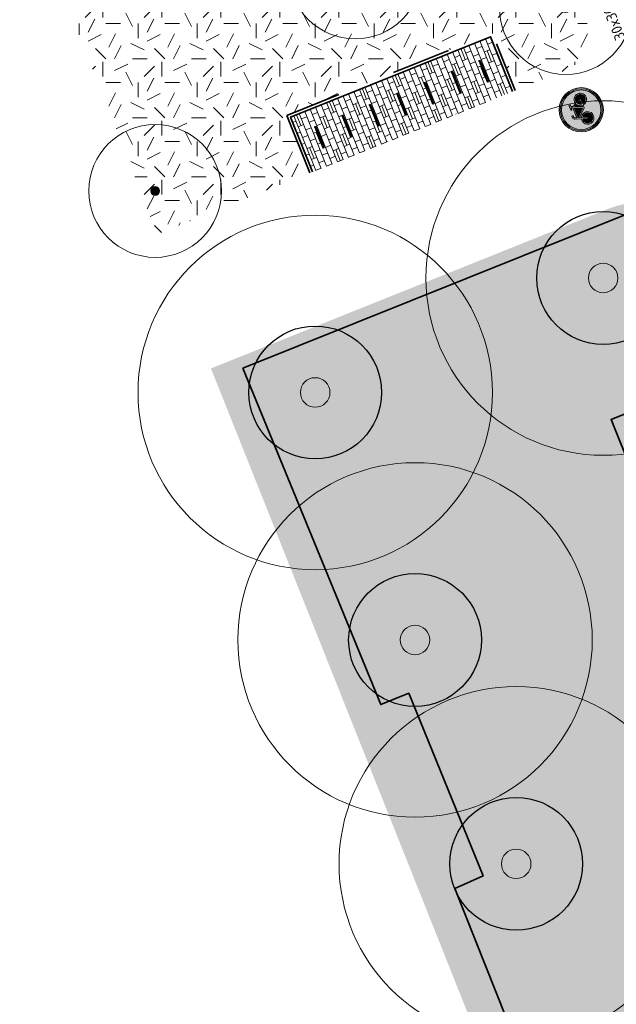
# Model space of a CAD drawing. Header units: metres. Extents: x 126075 to 126745, y 502461 to 502767.
# Tile 45 of 94: x 126466 to 126486, y 502608 to 502641. Entities that reach past the tile are written whole.
import ezdxf
from ezdxf.enums import TextEntityAlignment as Align

# ---------------------------------------------------------------- set-up
doc = ezdxf.new("R2010")
doc.units = ezdxf.units.M
doc.linetypes.add('VH-OPSLUITBAND-SO', pattern=[10, 4, -2, 2, -2])
doc.layers.get('0').update_dxf_attribs({"linetype": 'CONTINUOUS'})
for name, color, linetype, lineweight in [('B-WE-GR-BOOM-S', 90, 'CONTINUOUS', 18), ('B-XX-GR-BOOM-T25', 7, 'CONTINUOUS', 25), ('N-WE-GR-GRAS-A-200', 62, 'CONTINUOUS', 18), ('N-WE-IE-MEUBILAIR_WEGMEUBILAIR-S', 7, 'CONTINUOUS', 25), ('N-WE-VH-HALFVERHARDING_GRASBETONSTEEN-A-200', 132, 'CONTINUOUS', 18), ('N-WE-VH-KANTOPSLUITING_OPSLUITBAND_100X200-G', 150, 'VH-OPSLUITBAND-SO', 35), ('N-WE-VH-KANTOPSLUITING_VOORKANTBAND-G', 50, 'CONTINUOUS', 35), ('N-WE-VH-OPENVERHARDING_TEGEL_300X300_DUN_HALFSTEENS-S-200', 252, 'CONTINUOUS', 25), ('N-WE-VW-VERKEERSTEKEN_BORD_G-S-200', 7, 'CONTINUOUS', 25), ('N01-WE-IE-TERREINAFSCHEIDING_KUNSTMATIG_HEKWERK-G', 20, 'IE-TERREINAFSCHEIDING_KUNSTMATIG-SO', 35)]:
    doc.layers.add(name, color=color, linetype=linetype, lineweight=lineweight)
doc.layers.add('vrije wortelruimte', color=4, linetype='CONTINUOUS', plot=False)
doc.styles.add('NLCS-ISO', font='NLCS-ISO.ttf')
doc.styles.add('NLCS-ISO-M200-T25', font='NLCS-ISO.ttf', dxfattribs={"height": 0.5})
doc.linetypes.add('IE-TERREINAFSCHEIDING_KUNSTMATIG-SO', pattern='A,4,[82,NLCS.SHX,S=0.75,R=90,X=0,Y=0],4,-2', length=10)

# ---------------------------------------------------------------- blocks, each defined once
blk = doc.blocks.new('SVH-TEGEL_300X300_DUN_HALFST-SO')
for p, q in [((-4.499999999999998, -1.726071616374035), (-4.499999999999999, 1.726071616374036)), ((-3.614576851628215, 2.25), (-2.999999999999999, 2.25)), ((-2.999999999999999, -2.498230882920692), (-2.999999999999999, 2.498230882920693)), ((-1.499999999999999, -2.863260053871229), (-1.499999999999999, 2.863260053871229)), ((-1.499999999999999, 2.25), (0, 2.25)), ((1.110223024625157e-15, -2.975), (1.110223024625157e-15, 2.975)), ((1.500000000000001, -2.863260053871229), (1.500000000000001, 2.863260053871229)), ((1.5, 2.25), (3, 2.25)), ((3, -2.498230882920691), (3, 2.498230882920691)), ((4.500000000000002, -1.726071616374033), (4.5, 1.726071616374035)), ((-5.525, 0), (-4.5, 0)), ((-4.771312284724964, 1.5), (-4.499999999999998, 1.5)), ((-4.499999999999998, 0.7500000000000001), (-2.999999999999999, 0.7500000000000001)), ((-2.999999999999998, 1.5), (-1.499999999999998, 1.5)), ((-2.999999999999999, 0), (-1.499999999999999, 0)), ((-1.499999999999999, 0.7500000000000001), (1.110223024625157e-15, 0.7500000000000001)), ((2.220446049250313e-15, 1.5), (1.500000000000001, 1.5)), ((0, 0), (1.500000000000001, 0)), ((1.500000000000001, 0.7500000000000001), (3, 0.7500000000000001)), ((3.000000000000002, 1.5), (4.500000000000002, 1.5)), ((3, 0), (4.500000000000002, 0)), ((4.500000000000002, 0.7500000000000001), (5.346547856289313, 0.7500000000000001)), ((-4.771312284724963, -1.5), (-4.5, -1.5)), ((-4.5, -0.7500000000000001), (-3, -0.7500000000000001)), ((-2.999999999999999, -1.5), (-1.499999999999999, -1.5)), ((-1.5, -0.7500000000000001), (0, -0.7500000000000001)), ((1.110223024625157e-15, -1.5), (1.500000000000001, -1.5)), ((1.499999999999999, -0.7500000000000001), (3, -0.7500000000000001)), ((3, -1.5), (4.500000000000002, -1.5)), ((4.5, -0.7500000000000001), (5.346547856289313, -0.7500000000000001)), ((-3.614576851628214, -2.25), (-2.999999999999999, -2.25)), ((-1.499999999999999, -2.25), (1.110223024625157e-15, -2.25)), ((1.500000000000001, -2.25), (3, -2.25))]:
    blk.add_line(p, q)
at = {"style": 'NLCS-ISO'}
blk.add_attdef('FORMAAT', text='', height=1.8, dxfattribs=at).set_placement((-6.525, 4.607733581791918e-16), align=Align.MIDDLE_RIGHT)
blk.add_attdef('KLEUR', text='', height=1.8, dxfattribs=at).set_placement((6.525, -7.02641101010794e-16), align=Align.MIDDLE_LEFT)
at = {"style": 'NLCS-ISO', "flags": 1}
blk.add_attdef('FUNCTIE', text='', height=1.8, dxfattribs=at).set_placement((-7.110529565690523e-16, -3.975), align=Align.TOP_CENTER)
blk = doc.blocks.new('B-SGR-BOOM_1E')
blk.add_circle((0, 1.110223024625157e-16), 6.004261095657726)
at = {"linetype": 'Continuous'}
blk.add_circle((-0.0004458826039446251, -5.58034935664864e-05), 0.5, dxfattribs=at)
at = {"layer": 'vrije wortelruimte'}
blk.add_circle((0, 1.110223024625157e-16), 2.25, dxfattribs=at)
at = {"layer": 'B-XX-GR-BOOM-T25', "style": 'NLCS-ISO-M200-T25'}
blk.add_attdef('SOORT', text='', height=0.5, dxfattribs=at).set_placement((-4.020463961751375e-10, -1.337663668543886), align=Align.MIDDLE_CENTER)
blk = doc.blocks.new('B-SGR-BOOM_DYN')
at = {"layer": 'B-WE-GR-BOOM-S'}
blk.add_blockref('B-SGR-BOOM_1E', (0, 0), dxfattribs=at)
blk = doc.blocks.new('B-SGR-BOOM_2E GROOTTE')
h = blk.add_hatch(color=256)
edge = h.paths.add_edge_path()
edge.add_arc((-0.001990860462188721, 0.003386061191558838), 0.15, 0, 360)
for radius in [2.249996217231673, 0.15]:
    blk.add_circle((-0.001990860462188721, 0.003386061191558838), radius)
blk = doc.blocks.new('SIE-WEG_FIETSNIET')
for p, q in [((-0.375, 0.01999999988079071), (-0.375, -0.01999999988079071)), ((0.375, 0.01999999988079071), (-0.375, 0.01999999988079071)), ((0.3749999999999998, 0.01999999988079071), (0.375, -0.01999999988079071)), ((0.375, -0.01999999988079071), (-0.375, -0.01999999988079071))]:
    blk.add_line(p, q)
for centre in [(-0.375, 0), (0.375, 0)]:
    blk.add_circle(centre, 0.01999999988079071)
blk = doc.blocks.new('N-SVW-VERKEERSTEKEN_BORD_G11-SO')
at = {"true_color": 0x007dc8}
h = blk.add_hatch(color=152, dxfattribs=at)
h.dxf.hatch_style = 1
h.paths.add_polyline_path([(3.35, 0, 1), (-3.35, 0, 1)])
h.paths.add_polyline_path([(0.1171692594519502, -0.6154226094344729), (-1.138563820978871, 0.7746088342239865), (-1.249145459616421, 0.4508016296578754, -0.4274709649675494), (-0.7752836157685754, -1.010778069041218, -0.4733002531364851), (-2.380733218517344, -1.323320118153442, -0.7942654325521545), (-1.454465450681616, 0.5297931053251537), (-1.07538349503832, 1.611764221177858, -0.3343475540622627), (-0.7199062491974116, 1.879967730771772), (-0.4040523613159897, 1.880296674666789), (-0.4040523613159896, 1.659197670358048), (-0.68049038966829, 1.659197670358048, 0.3458606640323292), (-0.8541774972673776, 1.553720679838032), (-0.9806130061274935, 1.216871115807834), (0.8516807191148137, 1.216871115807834), (0.9543889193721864, 1.438034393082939), (0.6384872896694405, 1.438034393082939, -1), (0.6384872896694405, 1.659197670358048), (1.451925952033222, 1.659197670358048), (1.451925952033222, 1.438034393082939), (1.191299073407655, 1.438034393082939), (1.017569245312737, 1.051046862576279), (1.309754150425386, 0.4824239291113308, -0.3180092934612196), (2.498367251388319, 0.1682784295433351, -0.476174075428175), (2.185969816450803, -1.43707551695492, -0.5293484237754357), (0.6226761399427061, -0.6154226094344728)], flags=16)
h.paths.add_polyline_path([(0.1487915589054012, -0.323173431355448), (-1.043793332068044, 1.003677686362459), (0.7490367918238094, 1.003677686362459)], flags=0)
h.paths.add_polyline_path([(0.3541436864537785, -0.3942593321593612), (0.8991141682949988, 0.7983255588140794), (1.112307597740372, 0.3876213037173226, 0.2341669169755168), (0.6226761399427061, -0.3942593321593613)], flags=0)
h.paths.add_polyline_path([(-1.174550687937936, -1.151357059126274, -0.6326380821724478), (-2.544374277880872, -0.5048088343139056, -0.4799026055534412), (-1.533456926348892, 0.3086298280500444), (-1.809894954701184, -0.473250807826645, 1.053204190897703), (-1.596637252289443, -0.5364311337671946), (-1.328104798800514, 0.2375439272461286, -0.5422541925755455)], flags=0)
h.paths.add_polyline_path([(0.8516807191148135, -0.6154226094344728), (1.696741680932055, -0.6154226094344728, 0.566150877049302), (1.791544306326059, -0.4574396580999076), (1.412462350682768, 0.2849773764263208, -0.5642606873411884), (2.50826544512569, -0.6325150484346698, -0.3964878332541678), (1.602684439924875, -1.338434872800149, -0.3501344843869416)], flags=0)
h.paths.add_polyline_path([(0.8516807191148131, -0.3942593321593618, -0.2160576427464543), (1.215015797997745, 0.1822691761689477), (1.515106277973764, -0.3942593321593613)], flags=0)
h = blk.add_hatch(color=152, dxfattribs=at)
h.dxf.hatch_style = 1
h.paths.add_polyline_path([(3.356918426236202, 1.154815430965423), (3.546040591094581, 1.219875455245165, 0.5778775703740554), (-2.833352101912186, 2.456545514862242), (-2.682239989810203, 2.325529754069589, -0.5778775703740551)])
at = {"true_color": 0xffffff}
h = blk.add_hatch(color=7, dxfattribs=at)
h.dxf.hatch_style = 1
h.paths.add_polyline_path([(-2.682239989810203, 2.325529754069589), (-2.531127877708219, 2.194513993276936, -0.5778775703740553), (3.167796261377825, 1.089755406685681), (3.356918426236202, 1.154815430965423, 0.5778775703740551)])
at = {"true_color": 0x007dc8}
h = blk.add_hatch(color=152, dxfattribs=at)
h.dxf.hatch_style = 1
h.paths.add_polyline_path([(-2.682239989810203, 2.325529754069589), (-2.833352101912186, 2.456545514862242, 0.1804943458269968), (-3.75, 0, 0.4142135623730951), (0, -3.75), (0, -3.55, -0.4142135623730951), (-3.55, 0, -0.1804943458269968)])
at = {"true_color": 0xffffff}
h = blk.add_hatch(color=7, dxfattribs=at)
h.dxf.hatch_style = 1
h.paths.add_polyline_path([(-3.35, 0, -0.1804943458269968), (-2.531127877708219, 2.194513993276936), (-2.682239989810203, 2.325529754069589, 0.1804943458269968), (-3.55, 0, 0.4142135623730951), (0, -3.55), (0, -3.35, -0.4142135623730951)])
h = blk.add_hatch(color=7, dxfattribs=at)
h.dxf.hatch_style = 1
h.paths.add_polyline_path([(1.017569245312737, 1.051046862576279), (1.191299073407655, 1.438034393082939), (1.451925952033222, 1.438034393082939), (1.451925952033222, 1.659197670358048), (0.6384872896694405, 1.659197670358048, 1), (0.6384872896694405, 1.438034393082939), (0.9543889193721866, 1.438034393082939), (0.8516807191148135, 1.216871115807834), (-0.9806130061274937, 1.216871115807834), (-0.8541774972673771, 1.553720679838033, -0.3458606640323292), (-0.680490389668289, 1.659197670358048), (-0.4040523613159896, 1.659197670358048), (-0.4040523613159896, 1.880296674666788), (-0.7199062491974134, 1.879967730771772, 0.3343475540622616), (-1.075383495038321, 1.611764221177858), (-1.454465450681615, 0.5297931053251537, 0.7942654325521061), (-2.380733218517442, -1.323320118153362, 0.4733002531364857), (-0.7752836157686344, -1.010778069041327, 0.427470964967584), (-1.249145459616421, 0.4508016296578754), (-1.138563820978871, 0.7746088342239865), (0.1171692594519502, -0.6154226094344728), (0.6226761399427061, -0.6154226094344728, 0.5293484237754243), (2.18596981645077, -1.437075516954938, 0.4761740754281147), (2.498367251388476, 0.1682784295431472, 0.3180092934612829), (1.309754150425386, 0.4824239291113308)])
h.paths.add_polyline_path([(-1.043793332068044, 1.003677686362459), (0.7490367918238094, 1.003677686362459), (0.1487915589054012, -0.323173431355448)], flags=16)
h.paths.add_polyline_path([(-1.328104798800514, 0.2375439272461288, -0.5422541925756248), (-1.174550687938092, -1.151357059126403, -0.6326380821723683), (-2.544374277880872, -0.5048088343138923, -0.479902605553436), (-1.533456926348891, 0.3086298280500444), (-1.809894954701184, -0.473250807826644, 1.053204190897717), (-1.596637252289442, -0.5364311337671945)], flags=16)
h.paths.add_polyline_path([(0.8991141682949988, 0.7983255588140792), (1.112307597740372, 0.3876213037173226, 0.2341669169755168), (0.6226761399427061, -0.3942593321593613), (0.3541436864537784, -0.3942593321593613)], flags=16)
h.paths.add_polyline_path([(1.215015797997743, 0.1822691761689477), (1.515106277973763, -0.3942593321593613), (0.8516807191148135, -0.3942593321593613, -0.2160576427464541)], flags=16)
h.paths.add_polyline_path([(0.8516807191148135, -0.6154226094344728), (1.696741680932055, -0.6154226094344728, 0.566150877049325), (1.791544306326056, -0.4574396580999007), (1.412462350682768, 0.2849773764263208, -0.5642606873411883), (2.50826544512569, -0.6325150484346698, -0.3964878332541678), (1.602684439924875, -1.338434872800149, -0.3501344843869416)], flags=16)
at = {"true_color": 0x007dc8}
h = blk.add_hatch(color=152, dxfattribs=at)
h.dxf.hatch_style = 1
h.paths.add_polyline_path([(-1.328104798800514, 0.2375439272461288), (-1.596637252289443, -0.5364311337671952, -1.053204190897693), (-1.809894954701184, -0.4732508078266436), (-1.533456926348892, 0.3086298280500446, 0.4799026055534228), (-2.544374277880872, -0.5048088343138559, 0.6326380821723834), (-1.174550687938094, -1.151357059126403, 0.5422541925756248)])
h = blk.add_hatch(color=152, dxfattribs=at)
h.dxf.hatch_style = 1
h.paths.add_polyline_path([(0.7490367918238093, 1.003677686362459), (-1.043793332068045, 1.003677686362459), (0.1487915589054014, -0.323173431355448)])
h = blk.add_hatch(color=152, dxfattribs=at)
h.dxf.hatch_style = 1
h.paths.add_polyline_path([(3.75, 0, 0.08302223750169), (3.546040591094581, 1.219875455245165), (3.356918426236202, 1.154815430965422, -0.08302223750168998), (3.55, 0, -0.4142135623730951), (0, -3.55), (0, -3.75, 0.4142135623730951)])
at = {"true_color": 0xffffff}
h = blk.add_hatch(color=7, dxfattribs=at)
h.dxf.hatch_style = 1
h.paths.add_polyline_path([(3.356918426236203, 1.154815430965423), (3.167796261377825, 1.08975540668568, -0.08302223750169), (3.35, 0, -0.4142135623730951), (0, -3.35), (0, -3.55, 0.4142135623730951), (3.55, 0, 0.08302223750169)])
at = {"true_color": 0x007dc8}
h = blk.add_hatch(color=152, dxfattribs=at)
h.dxf.hatch_style = 1
h.paths.add_polyline_path([(1.112307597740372, 0.3876213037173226), (0.8991141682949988, 0.798325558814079), (0.3541436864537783, -0.3942593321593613), (0.6226761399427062, -0.3942593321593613, -0.2341669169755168)])
h = blk.add_hatch(color=152, dxfattribs=at)
h.dxf.hatch_style = 1
h.paths.add_polyline_path([(2.50826544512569, -0.6325150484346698, 0.5642606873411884), (1.412462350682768, 0.284977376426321), (1.791544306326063, -0.4574396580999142, -0.5661508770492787), (1.696741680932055, -0.6154226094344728), (0.8516807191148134, -0.6154226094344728, 0.3501344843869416), (1.602684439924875, -1.338434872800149, 0.3964878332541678)])
h = blk.add_hatch(color=152, dxfattribs=at)
h.dxf.hatch_style = 1
h.paths.add_polyline_path([(1.215015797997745, 0.1822691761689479, 0.2160576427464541), (0.8516807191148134, -0.3942593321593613), (1.515106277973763, -0.3942593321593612)])
at = {"color": 7, "lineweight": 0, "true_color": 0xffffff}
for points in [[(1.017569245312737, 1.051046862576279), (1.191299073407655, 1.438034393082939), (1.451925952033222, 1.438034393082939), (1.451925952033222, 1.659197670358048), (0.6384872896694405, 1.659197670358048, 0.9999999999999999), (0.6384872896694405, 1.438034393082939), (0.9543889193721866, 1.438034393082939), (0.8516807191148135, 1.216871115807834), (-0.9806130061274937, 1.216871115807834), (-0.8541774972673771, 1.553720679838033, -0.3458606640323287), (-0.680490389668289, 1.659197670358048), (-0.4040523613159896, 1.659197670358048), (-0.4040523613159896, 1.880296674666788), (-0.7199062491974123, 1.879967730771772, 0.3343475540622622), (-1.07538349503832, 1.611764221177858), (-1.454465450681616, 0.5297931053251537, 0.7942654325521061), (-2.380733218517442, -1.323320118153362, 0.4733002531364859), (-0.7752836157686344, -1.010778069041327, 0.4274709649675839), (-1.249145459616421, 0.4508016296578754), (-1.138563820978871, 0.7746088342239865), (0.1171692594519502, -0.6154226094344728), (0.6226761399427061, -0.6154226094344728, 0.5293484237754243), (2.18596981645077, -1.437075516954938, 0.4761740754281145), (2.498367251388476, 0.1682784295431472, 0.3180092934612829), (1.309754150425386, 0.4824239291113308)], [(-1.328104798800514, 0.2375439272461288, -0.5422541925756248), (-1.174550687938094, -1.151357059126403, -0.6326380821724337), (-2.544374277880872, -0.5048088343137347, -0.479902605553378), (-1.533456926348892, 0.3086298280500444), (-1.809894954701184, -0.473250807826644, 1.053204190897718), (-1.596637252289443, -0.5364311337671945)], [(0.8991141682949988, 0.7983255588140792), (0.3541436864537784, -0.3942593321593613), (0.6226761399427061, -0.3942593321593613, -0.2341669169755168), (1.112307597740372, 0.3876213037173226)], [(1.412462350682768, 0.2849773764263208, -0.5642606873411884), (2.50826544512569, -0.6325150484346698, -0.3964878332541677), (1.602684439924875, -1.338434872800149, -0.3501344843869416), (0.8516807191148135, -0.6154226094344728), (1.696741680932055, -0.6154226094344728, 0.5661508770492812), (1.791544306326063, -0.457439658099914)], [(1.515106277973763, -0.3942593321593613), (1.215015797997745, 0.1822691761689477, 0.2160576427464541), (0.8516807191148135, -0.3942593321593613)]]:
    blk.add_lwpolyline(points, format="xyb", close=True, dxfattribs=at)
blk.add_lwpolyline([(0.7490367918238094, 1.003677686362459), (-1.043793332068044, 1.003677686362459), (0.1487915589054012, -0.323173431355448)], close=True, dxfattribs=at)
at = {"color": 152, "lineweight": 0, "true_color": 0x007dc8}
blk.add_circle((0, 0), 3.75, dxfattribs=at)
at = {"color": 7, "lineweight": 0, "true_color": 0xffffff}
for radius in [3.55, 3.35]:
    blk.add_circle((0, 0), radius, dxfattribs=at)

msp = doc.modelspace()

# ---------------------------------------------------------------- hatches: boundary and pattern name
at = {"layer": 'N-WE-GR-GRAS-A-200', "transparency": 33554559}
h = msp.add_hatch(dxfattribs=at)
h.set_pattern_fill('AGR-GRAS_02-SO', color=256, scale=0.2, pattern_type=2)
h.set_pattern_definition([(0, (0, 0), (2, 2), [0.5, -1.5]), (0, (1.1, 1.2), (2, 2), [0.5, -1.5]), (90, (0.2, 0.7000000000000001), (-2, 2), [0.5, -1.5]), (90, (1, 1.4), (-2, 2), [0.5, -1.5]), (45, (0.4, 1.4), (0, 2.00000000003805), [0.5, -2.328427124]), (135, (1.1, 0), (-2.00000000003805, 0), [0.5, -2.328427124]), (26.56505119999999, (0.5, 0.6000000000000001), (2.000000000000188, 8.001289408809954e-10), [0.5, -3.972135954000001]), (26.56505119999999, (1.4, 1.6), (2.000000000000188, 8.001289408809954e-10), [0.5, -3.972135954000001]), (63.43494882, (1.4, 0), (1.019972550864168e-10, 2.000000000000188), [0.4999999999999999, -3.972135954]), (63.43494882, (0.5, 0.9), (1.019972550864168e-10, 2.000000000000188), [0.4999999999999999, -3.972135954]), (63.43494882, (1.2, 0.4), (1.019972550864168e-10, 2.000000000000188), [0.4999999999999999, -3.972135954]), (116.5650512, (0, 1.1), (-8.00129740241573e-10, 2.000000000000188), [0.4999999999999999, -3.972135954]), (153.43494882, (0.4, 0.3), (-2.000000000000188, 1.019979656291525e-10), [0.5, -3.972135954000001])])
edge = h.paths.add_edge_path()
edge.add_line((126481.0911629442, 502651.9662846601), (126466.1831993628, 502645.9839656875))
edge.add_line((126466.1831993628, 502645.9839656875), (126470.8413168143, 502634.0600291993))
edge.add_line((126470.8413168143, 502634.0600291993), (126484.6993830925, 502639.6236009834))
edge.add_arc((126484.233676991, 502640.7836086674), 1.249999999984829, 291.8738873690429, 381.8738873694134)
edge.add_line((126485.3936846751, 502641.2493147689), (126481.0911629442, 502651.9662846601))
h.paths.add_polyline_path([(126475.2346438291, 502638.0864932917), (126482.1945046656, 502640.881218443), (126482.9727145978, 502638.9431038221), (126476.0171819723, 502636.1377488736)], flags=16)
h = msp.add_hatch(dxfattribs=at)
h.set_pattern_fill('AGR-GRAS_02-SO', color=256, scale=0.2, pattern_type=2)
h.set_pattern_definition([(21.58014110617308, (126551.914, 502551.3593220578), (1.124203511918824, 2.595412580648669), [0.5, -1.5]), (21.58014110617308, (126552.4955317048, 502552.8797893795), (1.124203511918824, 2.595412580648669), [0.5, -1.5]), (111.5801411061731, (126551.8425192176, 502552.0838153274), (-2.595412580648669, 1.124203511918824), [0.5, -1.5]), (111.5801411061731, (126552.3289808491, 502553.0289899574), (-2.595412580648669, 1.124203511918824), [0.5, -1.5]), (66.58014110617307, (126551.7710384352, 502552.8083085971), (-0.7356045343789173, 1.859808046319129), [0.4999999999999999, -2.328427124]), (156.5801411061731, (126552.9368944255, 502551.7639045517), (-1.859808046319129, -0.7356045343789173), [0.4999999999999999, -2.328427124]), (48.14519230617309, (126552.1582706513, 502552.1011656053), (1.859808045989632, 0.735604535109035), [0.5, -3.972135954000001]), (48.14519230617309, (126552.6273820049, 502553.3620916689), (1.859808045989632, 0.735604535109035), [0.5, -3.972135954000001]), (85.01508992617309, (126553.2158656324, 502551.8742452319), (-0.7356045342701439, 1.859808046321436), [0.5, -3.972135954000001]), (85.01508992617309, (126552.0479299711, 502552.3801368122), (-0.7356045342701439, 1.859808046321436), [0.5, -3.972135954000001]), (85.01508992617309, (126552.8827639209, 502552.1726463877), (-0.7356045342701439, 1.859808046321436), [0.5, -3.972135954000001]), (138.1451923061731, (126551.5094175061, 502552.3822164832), (-0.7356045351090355, 1.859808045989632), [0.5, -3.972135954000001]), (175.0150899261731, (126552.1756209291, 502551.7854141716), (-1.859808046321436, -0.7356045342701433), [0.5, -3.972135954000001])])
edge = h.paths.add_edge_path()
edge.add_line((126531.185308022, 502530.3996240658), (126527.1412520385, 502540.4727925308))
edge.add_line((126527.1412520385, 502540.4727925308), (126526.445247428, 502540.19336887))
edge.add_line((126526.445247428, 502540.19336887), (126521.3038520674, 502552.9998537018))
edge.add_line((126521.3038520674, 502552.9998537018), (126521.9998566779, 502553.2792773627))
edge.add_line((126521.9998566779, 502553.2792773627), (126521.6384687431, 502554.1794433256))
edge.add_arc((126521.3136665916, 502554.0490456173), 0.349999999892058, 21.87388735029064, 111.8738873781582)
edge.add_line((126521.1832688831, 502554.3738477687), (126516.8309200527, 502552.6265184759))
edge.add_line((126516.8309200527, 502552.6265184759), (126509.0126460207, 502572.1007274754))
edge.add_line((126509.0126460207, 502572.1007274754), (126513.3649948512, 502573.8480567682))
edge.add_arc((126513.2345971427, 502574.1728589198), 0.3500000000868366, 291.8738873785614, 381.8738873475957)
edge.add_line((126513.5593992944, 502574.3032566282), (126507.8219167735, 502588.5945098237))
edge.add_arc((126507.4971146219, 502588.4641121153), 0.3500000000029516, 21.87388736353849, 111.873887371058)
edge.add_line((126507.3667169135, 502588.7889142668), (126503.014368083, 502587.0415849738))
edge.add_line((126503.014368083, 502587.0415849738), (126498.0126845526, 502599.5000675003))
edge.add_line((126498.0126845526, 502599.5000675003), (126502.3650333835, 502601.2473967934))
edge.add_arc((126502.2346356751, 502601.5721989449), 0.3500000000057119, 291.873887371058, 381.8738873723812)
edge.add_line((126502.5594378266, 502601.7025966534), (126499.3721452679, 502609.6416892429))
edge.add_arc((126499.0473431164, 502609.5112915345), 0.3499999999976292, 21.87388737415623, 111.873887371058)
edge.add_line((126498.916945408, 502609.836093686), (126494.5645965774, 502608.0887643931))
edge.add_line((126494.5645965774, 502608.0887643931), (126486.746322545, 502627.5629733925))
edge.add_line((126486.746322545, 502627.5629733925), (126490.4954673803, 502629.068135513))
edge.add_line((126490.4954673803, 502629.068135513), (126488.1211476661, 502634.9822283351))
edge.add_arc((126487.2120377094, 502632.2811139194), 2.850000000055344, 71.39838948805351, 111.873887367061)
edge.add_line((126486.150227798, 502634.9259314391), (126472.6668847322, 502629.5127990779))
edge.add_line((126472.6668847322, 502629.5127990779), (126510.3109327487, 502535.0032629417))
edge.add_line((126510.3109327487, 502535.0032629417), (126514.1258890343, 502524.8997848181))
edge.add_arc((126515.6536535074, 502527.3647261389), 2.899999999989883, 238.2094686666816, 291.6146098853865)
edge.add_line((126516.7219022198, 502524.6686466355), (126531.185308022, 502530.3996240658))
at = {"layer": 'N-WE-VH-HALFVERHARDING_GRASBETONSTEEN-A-200', "transparency": 33554687}
h = msp.add_hatch(dxfattribs=at)
h.set_pattern_fill('AVH-GRASBETONSTEEN_03-SO', color=256, scale=0.2, angle=-0.1716039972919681, pattern_type=2)
h.set_pattern_definition([(21.86472431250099, (126480.2968076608, 502637.8562207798), (0.1111298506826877, 0.2600964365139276), [0.2, -0.2]), (111.864724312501, (126480.2968076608, 502637.8562207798), (-0.1856131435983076, -0.07448329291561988), []), (111.864724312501, (126480.3896142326, 502637.8934624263), (0.2222597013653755, 0.520192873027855), [0.4, -0.8])])
h.paths.add_polyline_path([(126475.365748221, 502638.0283971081), (126482.138969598, 502640.7511574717), (126482.8842286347, 502638.8951970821), (126476.1110072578, 502636.1724367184)])

# ---------------------------------------------------------------- linework, layer by layer
at = {"layer": 'N-WE-VH-KANTOPSLUITING_OPSLUITBAND_100X200-G', "flags": 128}
msp.add_lwpolyline([(126476.0171632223, 502636.1377413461), (126475.2346438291, 502638.0864932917), (126482.1945046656, 502640.881218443), (126482.9771408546, 502638.9321756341)], dxfattribs=at)
at = {"layer": 'N-WE-VH-KANTOPSLUITING_VOORKANTBAND-G'}
msp.add_lwpolyline([(126476.1110072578, 502636.1724367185), (126475.365748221, 502638.0283971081), (126482.138969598, 502640.7511574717), (126482.8842286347, 502638.8951970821)], dxfattribs=at)
at = {"layer": 'N01-WE-IE-TERREINAFSCHEIDING_KUNSTMATIG_HEKWERK-G', "flags": 128}
msp.add_lwpolyline([(126473.7493632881, 502629.5163480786), (126487.0614064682, 502634.8607089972), (126489.3722106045, 502629.0482153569), (126486.2260941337, 502627.785149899), (126494.1933941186, 502607.9397384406), (126497.6414820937, 502599.3510415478), (126502.6433484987, 502586.8921035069), (126505.4470205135, 502579.9578269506), (126495.2620419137, 502575.8398285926), (126480.9282772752, 502611.8990374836), (126481.8872529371, 502612.3203447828), (126479.3662704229, 502618.511773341), (126478.4193097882, 502618.1236089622)], close=True, dxfattribs=at)

# ---------------------------------------------------------------- block references
at = {"layer": 'B-WE-GR-BOOM-S', "rotation": 5.229815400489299}
for name, p in [('B-SGR-BOOM_2E GROOTTE', (126477.5562436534, 502642.9215931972)), ('B-SGR-BOOM_2E GROOTTE', (126484.6914761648, 502641.7194347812)), ('B-SGR-BOOM_DYN', (126485.956, 502632.576)), ('B-SGR-BOOM_2E GROOTTE', (126470.7755773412, 502635.522895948)), ('B-SGR-BOOM_DYN', (126476.199, 502628.7)), ('B-SGR-BOOM_DYN', (126479.582, 502620.315)), ('B-SGR-BOOM_DYN', (126483.011, 502612.73))]:
    msp.add_blockref(name, p, dxfattribs=at)
at = {"layer": 'N-WE-IE-MEUBILAIR_WEGMEUBILAIR-S', "rotation": 111.8778781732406}
for p in [(126481.9084119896, 502639.58096809), (126480.9804317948, 502639.2083385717), (126480.0524515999, 502638.8357090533), (126479.1244714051, 502638.4630795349), (126478.1964912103, 502638.0904500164), (126477.2685110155, 502637.717820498), (126476.3405308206, 502637.3451909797)]:
    msp.add_blockref('SIE-WEG_FIETSNIET', p, dxfattribs=at)
at = {"layer": 'N-WE-VH-OPENVERHARDING_TEGEL_300X300_DUN_HALFSTEENS-S-200', "xscale": 0.2, "yscale": 0.2, "zscale": 0.2, "rotation": 111.87}
msp.add_blockref('SVH-TEGEL_300X300_DUN_HALFST-SO', (126485.6205784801, 502642.9659188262), dxfattribs=at).add_auto_attribs({'FORMAAT': '30x30', 'KLEUR': 'Gr'})
at = {"layer": 'N-WE-VW-VERKEERSTEKEN_BORD_G-S-200', "xscale": 0.2, "yscale": 0.2, "zscale": 0.2, "rotation": 111.8738873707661}
msp.add_blockref('N-SVW-VERKEERSTEKEN_BORD_G11-SO', (126485.2130024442, 502638.2761580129), dxfattribs=at)

doc.saveas('drawing.dxf')
